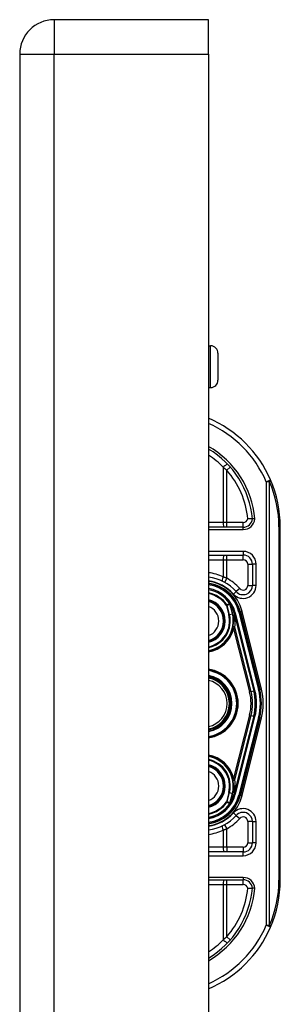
# Model space of a CAD drawing. Header units: inches. Extents: x 4 to 114, y 7 to 59.
# Tile 54 of 55: x 68.26 to 69.37, y 35.4 to 39.57. Entities that reach past the tile are written whole.
import ezdxf

# ---------------------------------------------------------------- set-up
doc = ezdxf.new("R2010")
doc.units = ezdxf.units.IN
doc.header["$MEASUREMENT"] = 0
doc.layers.add('Visible Edges(ANSI)', color=7, linetype='Continuous', lineweight=25)
doc.layers.add('Visible Tangent Edges(ANSI)', color=7, linetype='Continuous', lineweight=25)

msp = doc.modelspace()

# ---------------------------------------------------------------- linework, layer by layer
at = {"layer": 'Visible Edges(ANSI)'}
for p, q in [((69.0648, 39.5734), (68.4108, 39.5734)), ((69.0648, 39.4274), (69.0648, 39.5734)), ((68.2648, 39.4274), (68.2648, 27.9164)), ((69.0648, 39.4274), (69.0648, 27.9164)), ((69.0648, 38.1896), (69.0737, 38.1896)), ((69.1052, 38.1581), (69.1052, 38.044)), ((69.0648, 38.0125), (69.0737, 38.0125)), ((69.212, 37.42), (69.0648, 37.42)), ((69.3693, 35.9219), (69.3693, 37.4219)), ((69.0648, 37.3018), (69.2119, 37.3018)), ((69.2512, 37.2625), (69.2512, 37.1731)), ((69.1565, 37.0953), (69.1561, 37.0959)), ((69.2813, 36.7322), (69.198, 37.0611)), ((69.2001, 37.0609), (69.2821, 36.7313)), ((69.1741, 37.0551), (69.1773, 37.0423)), ((69.1776, 37.0412), (69.1787, 37.0366)), ((69.1787, 37.0366), (69.2574, 36.7262)), ((69.2574, 36.6177), (69.1787, 36.3072)), ((69.198, 36.2827), (69.2813, 36.6116)), ((69.2821, 36.6125), (69.2001, 36.2829)), ((69.1787, 36.3072), (69.1769, 36.2995)), ((69.1763, 36.2971), (69.1742, 36.2888)), ((69.1567, 36.2488), (69.1561, 36.248)), ((69.2512, 36.1708), (69.2512, 36.0814)), ((69.2119, 36.042), (69.0648, 36.042)), ((69.0648, 35.9239), (69.212, 35.9239))]:
    msp.add_line(p, q, dxfattribs=at)
at = {"layer": 'Visible Edges(ANSI)', "flags": 128}
for points in [[(69.2512, 37.4556), (69.2512, 37.4556), (69.2511, 37.4556), (69.2508, 37.4556), (69.2506, 37.4556), (69.2502, 37.4556), (69.2497, 37.4556), (69.2492, 37.4556), (69.2486, 37.4556), (69.2479, 37.4556), (69.2471, 37.4556), (69.2463, 37.4557), (69.2454, 37.4557), (69.2445, 37.4557), (69.2435, 37.4557), (69.2424, 37.4557), (69.2413, 37.4557), (69.2402, 37.4557), (69.239, 37.4558), (69.2378, 37.4558), (69.2365, 37.4558), (69.2353, 37.4558), (69.234, 37.4559), (69.2327, 37.4559), (69.2314, 37.456)], [(69.2611, 37.4556), (69.2605, 37.4556), (69.2598, 37.4556), (69.2592, 37.4556), (69.2586, 37.4556), (69.2579, 37.4556), (69.2573, 37.4556), (69.2567, 37.4556), (69.2562, 37.4556), (69.2556, 37.4556), (69.2551, 37.4556), (69.2546, 37.4556), (69.2541, 37.4556), (69.2537, 37.4556), (69.2533, 37.4556), (69.2529, 37.4556), (69.2526, 37.4556), (69.2523, 37.4556), (69.252, 37.4556), (69.2518, 37.4556), (69.2516, 37.4556), (69.2514, 37.4556), (69.2513, 37.4556), (69.2513, 37.4556), (69.2512, 37.4556)], [(69.1783, 36.3073), (69.1782, 36.3069), (69.1782, 36.3064), (69.1781, 36.306), (69.178, 36.3055), (69.178, 36.3051), (69.1779, 36.3046), (69.1778, 36.3042), (69.1778, 36.3037), (69.1777, 36.3033), (69.1776, 36.3029), (69.1775, 36.3025), (69.1774, 36.3021), (69.1773, 36.3016), (69.1773, 36.3012), (69.1772, 36.3008), (69.1771, 36.3004), (69.177, 36.3), (69.1769, 36.2996), (69.1768, 36.2991), (69.1767, 36.2987), (69.1766, 36.2983), (69.1765, 36.2979), (69.1764, 36.2975), (69.1763, 36.2971)], [(69.1568, 36.2488), (69.1567, 36.2488), (69.1567, 36.2488), (69.1567, 36.2487), (69.1566, 36.2487), (69.1566, 36.2487), (69.1565, 36.2486), (69.1565, 36.2486), (69.1565, 36.2486), (69.1564, 36.2485), (69.1564, 36.2485), (69.1563, 36.2485), (69.1563, 36.2485), (69.1562, 36.2484), (69.1562, 36.2484), (69.1561, 36.2484), (69.1561, 36.2484), (69.156, 36.2484), (69.156, 36.2483), (69.156, 36.2483), (69.1559, 36.2483), (69.1559, 36.2483), (69.1558, 36.2482), (69.1558, 36.2482), (69.1557, 36.2482)], [(69.1569, 36.249), (69.1569, 36.249), (69.1569, 36.249), (69.1569, 36.249), (69.1569, 36.249), (69.1569, 36.249), (69.1569, 36.249), (69.1569, 36.2489), (69.1569, 36.2489), (69.1569, 36.2489), (69.1569, 36.2489), (69.1569, 36.2489), (69.1569, 36.2489), (69.1568, 36.2489), (69.1568, 36.2489), (69.1568, 36.2489), (69.1568, 36.2489), (69.1568, 36.2489), (69.1568, 36.2489), (69.1568, 36.2489), (69.1568, 36.2489), (69.1568, 36.2488), (69.1568, 36.2488), (69.1568, 36.2488), (69.1568, 36.2488)], [(69.2314, 35.8879), (69.2327, 35.8879), (69.234, 35.888), (69.2353, 35.888), (69.2365, 35.888), (69.2378, 35.8881), (69.239, 35.8881), (69.2402, 35.8881), (69.2413, 35.8881), (69.2424, 35.8882), (69.2435, 35.8882), (69.2445, 35.8882), (69.2454, 35.8882), (69.2463, 35.8882), (69.2471, 35.8882), (69.2479, 35.8882), (69.2486, 35.8882), (69.2492, 35.8882), (69.2497, 35.8882), (69.2502, 35.8882), (69.2506, 35.8882), (69.2508, 35.8882), (69.2511, 35.8882), (69.2512, 35.8882), (69.2512, 35.8882)], [(69.2611, 35.8882), (69.2605, 35.8882), (69.2598, 35.8882), (69.2592, 35.8882), (69.2586, 35.8882), (69.2579, 35.8882), (69.2573, 35.8882), (69.2567, 35.8882), (69.2562, 35.8882), (69.2556, 35.8882), (69.2551, 35.8882), (69.2546, 35.8882), (69.2541, 35.8882), (69.2537, 35.8882), (69.2533, 35.8882), (69.2529, 35.8882), (69.2526, 35.8882), (69.2523, 35.8882), (69.252, 35.8882), (69.2518, 35.8882), (69.2516, 35.8882), (69.2514, 35.8882), (69.2513, 35.8882), (69.2513, 35.8882), (69.2512, 35.8882)]]:
    msp.add_lwpolyline(points, dxfattribs=at)
at = {"layer": 'Visible Edges(ANSI)'}
for centre, radius, start, end in [((68.4108, 39.4274), 0.146, 90, 180), ((69.0737, 38.1581), 0.0315, 0, 90), ((69.0737, 38.044), 0.0315, 270, 0), ((68.8693, 37.4219), 0.5, 23.4439, 66.9833), ((68.8693, 37.4219), 0.3834, 5.0431, 59.3398), ((68.8693, 37.4219), 0.5, 0, 23.4439), ((69.212, 37.4593), 0.0394, 270, 354.6062), ((69.2119, 37.2625), 0.0394, 0, 90), ((69.0434, 37.0219), 0.187, 41.8969, 83.4031), ((69.0433, 37.0219), 0.1615, 13.9709, 82.3497), ((69.0433, 37.0219), 0.1595, 14.224, 82.2532), ((69.0433, 37.0219), 0.1348, 33.2602, 80.8227), ((69.2119, 37.1731), 0.0394, 221.8969, 0), ((69.0433, 37.0219), 0.089, 283.9794, 76.0206), ((69.1557, 37.0945), 0.0011, 33.219, 43.4907), ((69.0433, 37.0219), 0.1349, 14.224, 32.8705), ((69.0433, 37.0219), 0.1285, 279.6355, 1.3228), ((69.1275, 37.0297), 0.0514, 12.949, 14.1876), ((69.0433, 36.6719), 0.1437, 278.6043, 81.3957), ((69.0433, 36.6719), 0.1102, 281.2468, 78.7532), ((69.0433, 36.6719), 0.1004, 282.3661, 77.6339), ((69.0433, 36.6719), 0.2208, 345.776, 14.224), ((69.0433, 36.6719), 0.2455, 345.776, 14.224), ((69.0433, 36.6719), 0.246, 346.0291, 13.9709), ((69.0433, 36.3219), 0.1285, 358.9756, 80.3645), ((69.0433, 36.3219), 0.089, 283.9794, 76.0206), ((69.0433, 36.3219), 0.1615, 277.6503, 346.0291), ((69.0433, 36.3219), 0.1595, 277.7468, 345.776), ((69.0433, 36.3219), 0.135, 327.2981, 345.776), ((69.0433, 36.3219), 0.1348, 279.1773, 326.7398), ((69.0434, 36.3219), 0.187, 276.5969, 318.1031), ((69.2119, 36.1708), 0.0394, 0, 138.1031), ((69.2119, 36.0814), 0.0394, 270, 0), ((68.8693, 35.9219), 0.3834, 300.6602, 354.9569), ((69.212, 35.8845), 0.0394, 5.3938, 90), ((68.8693, 35.9219), 0.5, 336.5561, 0), ((68.8693, 35.9219), 0.5, 293.0167, 336.5561)]:
    msp.add_arc(centre, radius, start, end, dxfattribs=at)
at = {"layer": 'Visible Tangent Edges(ANSI)'}
for p, q in [((68.4108, 39.5734), (68.4108, 39.4274)), ((68.2648, 39.4274), (68.4108, 39.4274)), ((68.4108, 27.9164), (68.4108, 39.4274)), ((68.4108, 39.4274), (69.0648, 39.4274)), ((69.0737, 38.0125), (69.0737, 38.1896)), ((69.1276, 37.6742), (69.1276, 37.4396)), ((69.1573, 37.675), (69.1425, 37.662)), ((69.1425, 37.4396), (69.1425, 37.662)), ((69.31, 37.613), (69.3281, 37.6208)), ((69.31, 37.613), (69.31, 35.7308)), ((69.3239, 37.613), (69.31, 37.613)), ((69.3239, 35.7308), (69.3239, 37.613)), ((69.1276, 37.4396), (69.0648, 37.4396)), ((69.1425, 37.4396), (69.1276, 37.4396)), ((69.1425, 37.42), (69.1425, 37.4396)), ((69.212, 37.4396), (69.1425, 37.4396)), ((69.212, 37.42), (69.212, 37.4396)), ((69.0648, 37.4101), (69.212, 37.4101)), ((69.212, 37.4101), (69.212, 37.42)), ((69.3693, 37.4219), (69.3636, 37.4219)), ((69.3636, 37.4219), (69.3636, 35.9219)), ((69.2119, 37.3176), (69.0648, 37.3176)), ((69.2119, 37.3176), (69.2119, 37.3018)), ((69.0648, 37.2822), (69.1276, 37.2822)), ((69.1276, 37.2822), (69.1276, 37.209)), ((69.1276, 37.2822), (69.1425, 37.2822)), ((69.1425, 37.2822), (69.1425, 37.3018)), ((69.1425, 37.2033), (69.1425, 37.2822)), ((69.1425, 37.2822), (69.2119, 37.2822)), ((69.2119, 37.2822), (69.2119, 37.3018)), ((69.2315, 37.2625), (69.2512, 37.2625)), ((69.2315, 37.2625), (69.2315, 37.1731)), ((69.267, 37.2625), (69.2512, 37.2625)), ((69.267, 37.1731), (69.267, 37.2625)), ((69.1425, 37.2033), (69.1331, 37.186)), ((69.1708, 37.1363), (69.1826, 37.1468)), ((69.1972, 37.16), (69.1826, 37.1468)), ((69.2315, 37.1731), (69.2512, 37.1731)), ((69.267, 37.1731), (69.2512, 37.1731)), ((69.1435, 37.0902), (69.141, 37.0885)), ((69.141, 37.0885), (69.144, 37.0892)), ((69.141, 37.0885), (69.1509, 37.0492)), ((69.1539, 37.05), (69.144, 37.0892)), ((69.1557, 37.0956), (69.1555, 37.0955)), ((69.1561, 37.0959), (69.1557, 37.0956)), ((69.1557, 37.0951), (69.1559, 37.0952)), ((69.1559, 37.0946), (69.1561, 37.0946)), ((69.1559, 37.0946), (69.1664, 37.0531)), ((69.1666, 37.0532), (69.1561, 37.0946)), ((69.1566, 37.0951), (69.1565, 37.095)), ((69.198, 37.0611), (69.1941, 37.0601)), ((69.1941, 37.0601), (69.2775, 36.7313)), ((69.1981, 37.0604), (69.2001, 37.0609)), ((69.2077, 37.0628), (69.2001, 37.0609)), ((69.2897, 36.7332), (69.2077, 37.0628)), ((69.1539, 37.05), (69.1509, 37.0492)), ((69.1539, 37.05), (69.1664, 37.0531)), ((69.1664, 37.0531), (69.1666, 37.0532)), ((69.1718, 37.0331), (69.1716, 37.0331)), ((69.1718, 37.0249), (69.1716, 37.0249)), ((69.1741, 37.0551), (69.1739, 37.055)), ((69.1739, 37.055), (69.1772, 37.0422)), ((69.1741, 37.0551), (69.1788, 37.0562)), ((69.1773, 37.0423), (69.1772, 37.0422)), ((69.1775, 37.0386), (69.1776, 37.0386)), ((69.178, 37.0364), (69.1783, 37.0365)), ((69.178, 37.0364), (69.2567, 36.726)), ((69.1783, 37.0365), (69.1787, 37.0366)), ((69.2621, 36.7274), (69.1788, 37.0562)), ((69.1678, 36.99), (69.1716, 36.9891)), ((69.1716, 36.9891), (69.2394, 36.7216)), ((69.2454, 36.7231), (69.1761, 36.9964)), ((69.2454, 36.7231), (69.2394, 36.7216)), ((69.2454, 36.7231), (69.2567, 36.726)), ((69.2574, 36.7262), (69.2567, 36.726)), ((69.2574, 36.7262), (69.2621, 36.7274)), ((69.2813, 36.7322), (69.2775, 36.7313)), ((69.2821, 36.7313), (69.2816, 36.7312)), ((69.2821, 36.7313), (69.2897, 36.7332)), ((69.2394, 36.6222), (69.1716, 36.3548)), ((69.1761, 36.3474), (69.2454, 36.6207)), ((69.2567, 36.6178), (69.178, 36.3074)), ((69.1788, 36.2876), (69.2621, 36.6165)), ((69.2775, 36.6126), (69.1941, 36.2837)), ((69.2077, 36.281), (69.2897, 36.6106)), ((69.2454, 36.6207), (69.2394, 36.6222)), ((69.2454, 36.6207), (69.2567, 36.6178)), ((69.2574, 36.6177), (69.2567, 36.6178)), ((69.2574, 36.6177), (69.2621, 36.6165)), ((69.2813, 36.6116), (69.2775, 36.6126)), ((69.2821, 36.6125), (69.2816, 36.6127)), ((69.2821, 36.6125), (69.2897, 36.6106)), ((69.1678, 36.3538), (69.1716, 36.3548)), ((69.1718, 36.3196), (69.1714, 36.3196)), ((69.1719, 36.3108), (69.1715, 36.3107)), ((69.1783, 36.3073), (69.178, 36.3074)), ((69.1787, 36.3072), (69.1783, 36.3073)), ((69.1509, 36.2947), (69.141, 36.2554)), ((69.144, 36.2546), (69.1539, 36.2939)), ((69.1539, 36.2939), (69.1509, 36.2947)), ((69.1539, 36.2939), (69.1664, 36.2907)), ((69.1664, 36.2907), (69.1559, 36.2493)), ((69.1561, 36.2493), (69.1666, 36.2907)), ((69.1664, 36.2907), (69.1666, 36.2907)), ((69.1788, 36.2876), (69.1742, 36.2888)), ((69.1941, 36.2837), (69.198, 36.2827)), ((69.2001, 36.2829), (69.1981, 36.2834)), ((69.2001, 36.2829), (69.2077, 36.281)), ((69.144, 36.2546), (69.141, 36.2554)), ((69.141, 36.2554), (69.1435, 36.2536)), ((69.1555, 36.2484), (69.1557, 36.2482)), ((69.1557, 36.2487), (69.1559, 36.2487)), ((69.1557, 36.2482), (69.1561, 36.248)), ((69.1559, 36.2493), (69.1561, 36.2493)), ((69.1826, 36.197), (69.1708, 36.2076)), ((69.1826, 36.197), (69.1972, 36.1839)), ((69.1331, 36.1578), (69.1425, 36.1406)), ((69.1425, 36.0617), (69.1425, 36.1406)), ((69.2512, 36.1708), (69.2315, 36.1708)), ((69.2315, 36.1708), (69.2315, 36.0814)), ((69.2512, 36.1708), (69.267, 36.1708)), ((69.267, 36.0814), (69.267, 36.1708)), ((69.1276, 36.1349), (69.1276, 36.0617)), ((69.1276, 36.0617), (69.0648, 36.0617)), ((69.1425, 36.0617), (69.1276, 36.0617)), ((69.1425, 36.0617), (69.1425, 36.042)), ((69.2119, 36.0617), (69.1425, 36.0617)), ((69.2119, 36.0617), (69.2119, 36.042)), ((69.2315, 36.0814), (69.2512, 36.0814)), ((69.267, 36.0814), (69.2512, 36.0814)), ((69.0648, 36.0263), (69.2119, 36.0263)), ((69.2119, 36.0263), (69.2119, 36.042)), ((69.212, 35.9337), (69.0648, 35.9337)), ((69.212, 35.9337), (69.212, 35.9239)), ((69.0648, 35.9042), (69.1276, 35.9042)), ((69.1276, 35.9042), (69.1425, 35.9042)), ((69.1276, 35.9042), (69.1276, 35.6697)), ((69.1425, 35.9042), (69.1425, 35.9239)), ((69.1425, 35.9042), (69.212, 35.9042)), ((69.1425, 35.6818), (69.1425, 35.9042)), ((69.212, 35.9042), (69.212, 35.9239)), ((69.3693, 35.9219), (69.3636, 35.9219)), ((69.31, 35.7308), (69.3239, 35.7308)), ((69.3281, 35.723), (69.31, 35.7308)), ((69.1425, 35.6818), (69.1573, 35.6688))]:
    msp.add_line(p, q, dxfattribs=at)
at = {"layer": 'Visible Tangent Edges(ANSI)', "flags": 128}
for points in [[(69.1276, 37.6742), (69.1282, 37.6737), (69.1288, 37.6732), (69.1295, 37.6727), (69.1301, 37.6722), (69.1307, 37.6717), (69.1314, 37.6712), (69.132, 37.6707), (69.1326, 37.6702), (69.1333, 37.6697), (69.1339, 37.6692), (69.1345, 37.6687), (69.1351, 37.6682), (69.1358, 37.6677), (69.1364, 37.6672), (69.137, 37.6666), (69.1376, 37.6661), (69.1382, 37.6656), (69.1388, 37.6651), (69.1395, 37.6646), (69.1401, 37.6641), (69.1407, 37.6636), (69.1413, 37.663), (69.1419, 37.6625), (69.1425, 37.662)], [(69.1425, 37.2033), (69.1419, 37.2035), (69.1413, 37.2038), (69.1407, 37.204), (69.1401, 37.2043), (69.1394, 37.2045), (69.1388, 37.2048), (69.1382, 37.205), (69.1376, 37.2053), (69.137, 37.2055), (69.1363, 37.2057), (69.1357, 37.206), (69.1351, 37.2062), (69.1345, 37.2065), (69.1338, 37.2067), (69.1332, 37.2069), (69.1326, 37.2072), (69.132, 37.2074), (69.1313, 37.2076), (69.1307, 37.2078), (69.1301, 37.2081), (69.1295, 37.2083), (69.1288, 37.2085), (69.1282, 37.2087), (69.1276, 37.209)], [(69.1555, 37.0955), (69.155, 37.0953), (69.1545, 37.095), (69.154, 37.0948), (69.1535, 37.0946), (69.153, 37.0944), (69.1525, 37.0942), (69.152, 37.0939), (69.1515, 37.0937), (69.151, 37.0935), (69.1505, 37.0933), (69.15, 37.0931), (69.1495, 37.0929), (69.149, 37.0926), (69.1485, 37.0924), (69.148, 37.0922), (69.1475, 37.092), (69.147, 37.0918), (69.1465, 37.0915), (69.146, 37.0913), (69.1455, 37.0911), (69.145, 37.0909), (69.1445, 37.0907), (69.144, 37.0904), (69.1435, 37.0902)], [(69.144, 37.0892), (69.1445, 37.0895), (69.145, 37.0897), (69.1455, 37.0899), (69.146, 37.0901), (69.1465, 37.0903), (69.1469, 37.0906), (69.1474, 37.0908), (69.1479, 37.091), (69.1484, 37.0912), (69.1489, 37.0915), (69.1494, 37.0917), (69.1499, 37.0919), (69.1504, 37.0921), (69.1509, 37.0924), (69.1514, 37.0926), (69.1519, 37.0928), (69.1524, 37.093), (69.1529, 37.0932), (69.1534, 37.0935), (69.1539, 37.0937), (69.1544, 37.0939), (69.1549, 37.0941), (69.1554, 37.0943), (69.1559, 37.0946)], [(69.1555, 37.0955), (69.1555, 37.0955), (69.1555, 37.0954), (69.1555, 37.0954), (69.1555, 37.0954), (69.1555, 37.0954), (69.1555, 37.0954), (69.1555, 37.0954), (69.1556, 37.0954), (69.1556, 37.0953), (69.1556, 37.0953), (69.1556, 37.0953), (69.1556, 37.0953), (69.1556, 37.0953), (69.1556, 37.0953), (69.1556, 37.0952), (69.1556, 37.0952), (69.1557, 37.0952), (69.1557, 37.0952), (69.1557, 37.0952), (69.1557, 37.0952), (69.1557, 37.0952), (69.1557, 37.0952), (69.1557, 37.0951), (69.1557, 37.0951)], [(69.1559, 37.0952), (69.1559, 37.0952), (69.1559, 37.0952), (69.1559, 37.0952), (69.1558, 37.0953), (69.1558, 37.0953), (69.1558, 37.0953), (69.1558, 37.0953), (69.1558, 37.0953), (69.1558, 37.0954), (69.1558, 37.0954), (69.1558, 37.0954), (69.1558, 37.0954), (69.1558, 37.0954), (69.1558, 37.0954), (69.1558, 37.0955), (69.1558, 37.0955), (69.1558, 37.0955), (69.1558, 37.0955), (69.1558, 37.0955), (69.1558, 37.0956), (69.1557, 37.0956), (69.1557, 37.0956), (69.1557, 37.0956), (69.1557, 37.0956)], [(69.1557, 37.0956), (69.1557, 37.0956), (69.1557, 37.0956), (69.1557, 37.0956), (69.1557, 37.0956), (69.1557, 37.0955), (69.1557, 37.0955), (69.1557, 37.0955), (69.1557, 37.0955), (69.1557, 37.0954), (69.1557, 37.0954), (69.1557, 37.0954), (69.1557, 37.0954), (69.1557, 37.0954), (69.1557, 37.0953), (69.1557, 37.0953), (69.1557, 37.0953), (69.1557, 37.0953), (69.1557, 37.0953), (69.1557, 37.0952), (69.1557, 37.0952), (69.1557, 37.0952), (69.1557, 37.0952), (69.1557, 37.0951), (69.1557, 37.0951)], [(69.1565, 37.0953), (69.1565, 37.0953), (69.1565, 37.0953), (69.1564, 37.0954), (69.1564, 37.0954), (69.1564, 37.0954), (69.1563, 37.0954), (69.1563, 37.0954), (69.1563, 37.0955), (69.1562, 37.0955), (69.1562, 37.0955), (69.1562, 37.0955), (69.1561, 37.0955), (69.1561, 37.0955), (69.1561, 37.0955), (69.156, 37.0956), (69.156, 37.0956), (69.156, 37.0956), (69.1559, 37.0956), (69.1559, 37.0956), (69.1559, 37.0956), (69.1558, 37.0956), (69.1558, 37.0956), (69.1558, 37.0956), (69.1557, 37.0956)], [(69.1557, 37.0956), (69.1558, 37.0956), (69.1558, 37.0956), (69.1558, 37.0956), (69.1559, 37.0955), (69.1559, 37.0955), (69.1559, 37.0955), (69.156, 37.0955), (69.156, 37.0955), (69.156, 37.0954), (69.1561, 37.0954), (69.1561, 37.0954), (69.1561, 37.0954), (69.1562, 37.0953), (69.1562, 37.0953), (69.1562, 37.0953), (69.1563, 37.0953), (69.1563, 37.0952), (69.1563, 37.0952), (69.1563, 37.0952), (69.1564, 37.0952), (69.1564, 37.0951), (69.1564, 37.0951), (69.1564, 37.0951), (69.1565, 37.095)], [(69.1557, 37.0951), (69.1558, 37.0951), (69.1558, 37.0951), (69.1558, 37.0951), (69.1558, 37.095), (69.1558, 37.095), (69.1558, 37.095), (69.1558, 37.095), (69.1558, 37.0949), (69.1558, 37.0949), (69.1558, 37.0949), (69.1558, 37.0949), (69.1559, 37.0948), (69.1559, 37.0948), (69.1559, 37.0948), (69.1559, 37.0948), (69.1559, 37.0948), (69.1559, 37.0947), (69.1559, 37.0947), (69.1559, 37.0947), (69.1559, 37.0947), (69.1559, 37.0946), (69.1559, 37.0946), (69.1559, 37.0946), (69.1559, 37.0946)], [(69.1561, 37.0946), (69.1561, 37.0946), (69.1561, 37.0946), (69.1561, 37.0947), (69.1561, 37.0947), (69.1561, 37.0947), (69.1561, 37.0948), (69.156, 37.0948), (69.156, 37.0948), (69.156, 37.0948), (69.156, 37.0949), (69.156, 37.0949), (69.156, 37.0949), (69.156, 37.0949), (69.156, 37.0949), (69.156, 37.095), (69.156, 37.095), (69.156, 37.095), (69.1559, 37.095), (69.1559, 37.0951), (69.1559, 37.0951), (69.1559, 37.0951), (69.1559, 37.0951), (69.1559, 37.0952), (69.1559, 37.0952)], [(69.1716, 37.0331), (69.1716, 37.0327), (69.1716, 37.0324), (69.1716, 37.0321), (69.1716, 37.0317), (69.1716, 37.0314), (69.1716, 37.031), (69.1716, 37.0307), (69.1716, 37.0303), (69.1716, 37.03), (69.1716, 37.0297), (69.1715, 37.0293), (69.1715, 37.029), (69.1715, 37.0286), (69.1715, 37.0283), (69.1715, 37.028), (69.1715, 37.0276), (69.1715, 37.0273), (69.1715, 37.0269), (69.1715, 37.0266), (69.1715, 37.0263), (69.1715, 37.0259), (69.1715, 37.0256), (69.1716, 37.0252), (69.1716, 37.0249)], [(69.1776, 37.0386), (69.1773, 37.0398), (69.1769, 37.041), (69.1765, 37.0422), (69.1761, 37.0434), (69.1757, 37.0446), (69.1752, 37.0457), (69.1747, 37.0469), (69.1742, 37.0481), (69.1736, 37.0492), (69.1729, 37.0502), (69.1723, 37.0494), (69.1722, 37.0481), (69.1721, 37.0469), (69.172, 37.0456), (69.172, 37.0444), (69.172, 37.0431), (69.1719, 37.0418), (69.1719, 37.0406), (69.1718, 37.0393), (69.1718, 37.0381), (69.1718, 37.0368), (69.1717, 37.0356), (69.1717, 37.0343), (69.1716, 37.0331)], [(69.1718, 37.0249), (69.1718, 37.0252), (69.1717, 37.0256), (69.1717, 37.0259), (69.1717, 37.0263), (69.1717, 37.0266), (69.1717, 37.0269), (69.1717, 37.0273), (69.1717, 37.0276), (69.1717, 37.028), (69.1717, 37.0283), (69.1717, 37.0286), (69.1717, 37.029), (69.1717, 37.0293), (69.1717, 37.0297), (69.1717, 37.03), (69.1718, 37.0303), (69.1718, 37.0307), (69.1718, 37.031), (69.1718, 37.0314), (69.1718, 37.0317), (69.1718, 37.032), (69.1718, 37.0324), (69.1718, 37.0327), (69.1718, 37.0331)], [(69.1718, 37.0331), (69.1718, 37.0343), (69.1719, 37.0356), (69.1719, 37.0368), (69.1719, 37.0381), (69.172, 37.0393), (69.172, 37.0406), (69.172, 37.0418), (69.1721, 37.0431), (69.1721, 37.0444), (69.1721, 37.0456), (69.1722, 37.0469), (69.1722, 37.0481), (69.1723, 37.0494), (69.1729, 37.0502), (69.1736, 37.0492), (69.1741, 37.048), (69.1747, 37.0469), (69.1751, 37.0457), (69.1756, 37.0446), (69.176, 37.0434), (69.1764, 37.0422), (69.1768, 37.041), (69.1772, 37.0398), (69.1775, 37.0386)], [(69.1772, 37.0422), (69.1772, 37.042), (69.1773, 37.0417), (69.1773, 37.0415), (69.1774, 37.0413), (69.1774, 37.041), (69.1775, 37.0408), (69.1775, 37.0406), (69.1776, 37.0403), (69.1776, 37.0401), (69.1777, 37.0399), (69.1777, 37.0396), (69.1778, 37.0394), (69.1778, 37.0391), (69.1779, 37.0389), (69.1779, 37.0387), (69.178, 37.0384), (69.178, 37.0382), (69.1781, 37.0379), (69.1781, 37.0377), (69.1781, 37.0375), (69.1782, 37.0372), (69.1782, 37.037), (69.1783, 37.0368), (69.1783, 37.0365)], [(69.1775, 37.0386), (69.1775, 37.0385), (69.1776, 37.0384), (69.1776, 37.0383), (69.1776, 37.0382), (69.1777, 37.0382), (69.1777, 37.0381), (69.1777, 37.038), (69.1778, 37.0379), (69.1778, 37.0378), (69.1778, 37.0377), (69.1778, 37.0376), (69.1779, 37.0375), (69.1779, 37.0375), (69.1779, 37.0374), (69.178, 37.0373), (69.178, 37.0372), (69.1781, 37.0371), (69.1781, 37.037), (69.1781, 37.0369), (69.1782, 37.0369), (69.1782, 37.0368), (69.1782, 37.0367), (69.1783, 37.0366), (69.1783, 37.0365)], [(69.1775, 37.0386), (69.1775, 37.0385), (69.1775, 37.0384), (69.1776, 37.0383), (69.1776, 37.0382), (69.1776, 37.0381), (69.1776, 37.0381), (69.1776, 37.038), (69.1777, 37.0379), (69.1777, 37.0378), (69.1777, 37.0377), (69.1777, 37.0376), (69.1778, 37.0375), (69.1778, 37.0374), (69.1778, 37.0373), (69.1778, 37.0372), (69.1778, 37.0372), (69.1779, 37.0371), (69.1779, 37.037), (69.1779, 37.0369), (69.1779, 37.0368), (69.1779, 37.0367), (69.178, 37.0366), (69.178, 37.0365), (69.178, 37.0364)], [(69.1783, 37.0365), (69.1783, 37.0367), (69.1783, 37.0369), (69.1783, 37.0371), (69.1782, 37.0373), (69.1782, 37.0375), (69.1782, 37.0377), (69.1782, 37.0379), (69.1781, 37.0381), (69.1781, 37.0383), (69.1781, 37.0385), (69.1781, 37.0387), (69.178, 37.0389), (69.178, 37.0391), (69.178, 37.0392), (69.1779, 37.0394), (69.1779, 37.0396), (69.1779, 37.0398), (69.1778, 37.04), (69.1778, 37.0402), (69.1778, 37.0404), (69.1777, 37.0406), (69.1777, 37.0408), (69.1776, 37.041), (69.1776, 37.0412)], [(69.1783, 37.0365), (69.1783, 37.0366), (69.1782, 37.0367), (69.1782, 37.0368), (69.1782, 37.0369), (69.1782, 37.037), (69.1781, 37.037), (69.1781, 37.0371), (69.1781, 37.0372), (69.178, 37.0373), (69.178, 37.0374), (69.178, 37.0375), (69.178, 37.0376), (69.1779, 37.0377), (69.1779, 37.0377), (69.1779, 37.0378), (69.1779, 37.0379), (69.1778, 37.038), (69.1778, 37.0381), (69.1778, 37.0382), (69.1777, 37.0383), (69.1777, 37.0384), (69.1777, 37.0385), (69.1777, 37.0385), (69.1776, 37.0386)], [(69.1716, 36.9891), (69.1718, 36.9894), (69.172, 36.9897), (69.1722, 36.99), (69.1724, 36.9903), (69.1726, 36.9906), (69.1728, 36.991), (69.173, 36.9913), (69.1732, 36.9916), (69.1734, 36.9919), (69.1736, 36.9922), (69.1738, 36.9925), (69.174, 36.9928), (69.1742, 36.9931), (69.1744, 36.9935), (69.1745, 36.9938), (69.1747, 36.9941), (69.1749, 36.9944), (69.1751, 36.9947), (69.1753, 36.995), (69.1754, 36.9953), (69.1756, 36.9956), (69.1758, 36.9959), (69.1759, 36.9961), (69.1761, 36.9964)], [(69.1761, 36.3474), (69.1759, 36.3477), (69.1758, 36.348), (69.1756, 36.3483), (69.1754, 36.3486), (69.1753, 36.3489), (69.1751, 36.3492), (69.1749, 36.3495), (69.1747, 36.3498), (69.1745, 36.3501), (69.1744, 36.3504), (69.1742, 36.3507), (69.174, 36.351), (69.1738, 36.3513), (69.1736, 36.3516), (69.1734, 36.3519), (69.1732, 36.3523), (69.173, 36.3526), (69.1728, 36.3529), (69.1726, 36.3532), (69.1724, 36.3535), (69.1722, 36.3538), (69.172, 36.3542), (69.1718, 36.3545), (69.1716, 36.3548)], [(69.1714, 36.3196), (69.1714, 36.3193), (69.1714, 36.3189), (69.1714, 36.3185), (69.1714, 36.3182), (69.1714, 36.3178), (69.1714, 36.3174), (69.1714, 36.317), (69.1714, 36.3167), (69.1714, 36.3163), (69.1714, 36.3159), (69.1714, 36.3156), (69.1714, 36.3152), (69.1714, 36.3148), (69.1714, 36.3144), (69.1714, 36.3141), (69.1714, 36.3137), (69.1714, 36.3133), (69.1714, 36.313), (69.1715, 36.3126), (69.1715, 36.3122), (69.1715, 36.3119), (69.1715, 36.3115), (69.1715, 36.3111), (69.1715, 36.3107)], [(69.1715, 36.3107), (69.1716, 36.3094), (69.1716, 36.308), (69.1717, 36.3067), (69.1717, 36.3053), (69.1718, 36.304), (69.1718, 36.3027), (69.1719, 36.3015), (69.1719, 36.3002), (69.172, 36.2988), (69.1721, 36.2973), (69.1721, 36.296), (69.1722, 36.2947), (69.1727, 36.2936), (69.1737, 36.2947), (69.1742, 36.2957), (69.1746, 36.2967), (69.1752, 36.2979), (69.1758, 36.2994), (69.1763, 36.3008), (69.1768, 36.3022), (69.1772, 36.3035), (69.1776, 36.3049), (69.178, 36.3062), (69.1783, 36.3073)], [(69.1719, 36.3108), (69.1718, 36.3111), (69.1718, 36.3115), (69.1718, 36.3119), (69.1718, 36.3122), (69.1718, 36.3126), (69.1718, 36.313), (69.1718, 36.3133), (69.1718, 36.3137), (69.1718, 36.3141), (69.1718, 36.3145), (69.1718, 36.3148), (69.1718, 36.3152), (69.1718, 36.3156), (69.1718, 36.3159), (69.1718, 36.3163), (69.1718, 36.3167), (69.1718, 36.317), (69.1718, 36.3174), (69.1718, 36.3178), (69.1718, 36.3182), (69.1718, 36.3185), (69.1718, 36.3189), (69.1718, 36.3193), (69.1718, 36.3196)], [(69.178, 36.3074), (69.1777, 36.3063), (69.1774, 36.305), (69.177, 36.3036), (69.1766, 36.3022), (69.1761, 36.3009), (69.1756, 36.2994), (69.175, 36.298), (69.1745, 36.2967), (69.1741, 36.2958), (69.1736, 36.2947), (69.1727, 36.2936), (69.1723, 36.2947), (69.1722, 36.296), (69.1722, 36.2973), (69.1721, 36.2988), (69.1721, 36.3002), (69.1721, 36.3015), (69.1721, 36.3027), (69.172, 36.304), (69.172, 36.3054), (69.172, 36.3067), (69.1719, 36.308), (69.1719, 36.3094), (69.1719, 36.3108)], [(69.1435, 36.2536), (69.144, 36.2534), (69.1445, 36.2532), (69.145, 36.253), (69.1455, 36.2528), (69.146, 36.2525), (69.1465, 36.2523), (69.147, 36.2521), (69.1475, 36.2519), (69.148, 36.2517), (69.1485, 36.2514), (69.149, 36.2512), (69.1495, 36.251), (69.15, 36.2508), (69.1505, 36.2506), (69.151, 36.2503), (69.1515, 36.2501), (69.152, 36.2499), (69.1525, 36.2497), (69.153, 36.2495), (69.1535, 36.2492), (69.154, 36.249), (69.1545, 36.2488), (69.155, 36.2486), (69.1555, 36.2484)], [(69.1559, 36.2493), (69.1554, 36.2495), (69.1549, 36.2497), (69.1544, 36.2499), (69.1539, 36.2502), (69.1534, 36.2504), (69.1529, 36.2506), (69.1524, 36.2508), (69.1519, 36.2511), (69.1514, 36.2513), (69.1509, 36.2515), (69.1504, 36.2517), (69.1499, 36.2519), (69.1494, 36.2522), (69.1489, 36.2524), (69.1484, 36.2526), (69.1479, 36.2528), (69.1474, 36.2531), (69.1469, 36.2533), (69.1465, 36.2535), (69.146, 36.2537), (69.1455, 36.2539), (69.145, 36.2542), (69.1445, 36.2544), (69.144, 36.2546)], [(69.1557, 36.2487), (69.1557, 36.2487), (69.1557, 36.2487), (69.1557, 36.2487), (69.1557, 36.2487), (69.1557, 36.2487), (69.1557, 36.2486), (69.1557, 36.2486), (69.1556, 36.2486), (69.1556, 36.2486), (69.1556, 36.2486), (69.1556, 36.2486), (69.1556, 36.2486), (69.1556, 36.2485), (69.1556, 36.2485), (69.1556, 36.2485), (69.1556, 36.2485), (69.1555, 36.2485), (69.1555, 36.2485), (69.1555, 36.2485), (69.1555, 36.2484), (69.1555, 36.2484), (69.1555, 36.2484), (69.1555, 36.2484), (69.1555, 36.2484)], [(69.1559, 36.2493), (69.1559, 36.2493), (69.1559, 36.2492), (69.1559, 36.2492), (69.1559, 36.2492), (69.1559, 36.2492), (69.1559, 36.2491), (69.1559, 36.2491), (69.1559, 36.2491), (69.1559, 36.2491), (69.1559, 36.249), (69.1559, 36.249), (69.1559, 36.249), (69.1558, 36.249), (69.1558, 36.249), (69.1558, 36.2489), (69.1558, 36.2489), (69.1558, 36.2489), (69.1558, 36.2489), (69.1558, 36.2488), (69.1558, 36.2488), (69.1558, 36.2488), (69.1558, 36.2488), (69.1558, 36.2487), (69.1557, 36.2487)], [(69.1557, 36.2482), (69.1557, 36.2482), (69.1557, 36.2482), (69.1557, 36.2483), (69.1558, 36.2483), (69.1558, 36.2483), (69.1558, 36.2483), (69.1558, 36.2483), (69.1558, 36.2484), (69.1558, 36.2484), (69.1558, 36.2484), (69.1558, 36.2484), (69.1558, 36.2484), (69.1558, 36.2485), (69.1558, 36.2485), (69.1558, 36.2485), (69.1558, 36.2485), (69.1558, 36.2485), (69.1558, 36.2486), (69.1558, 36.2486), (69.1558, 36.2486), (69.1559, 36.2486), (69.1559, 36.2486), (69.1559, 36.2486), (69.1559, 36.2487)], [(69.1557, 36.2487), (69.1557, 36.2487), (69.1557, 36.2487), (69.1557, 36.2487), (69.1557, 36.2486), (69.1557, 36.2486), (69.1557, 36.2486), (69.1557, 36.2486), (69.1557, 36.2486), (69.1557, 36.2485), (69.1557, 36.2485), (69.1557, 36.2485), (69.1557, 36.2485), (69.1557, 36.2484), (69.1557, 36.2484), (69.1557, 36.2484), (69.1557, 36.2484), (69.1557, 36.2484), (69.1557, 36.2483), (69.1557, 36.2483), (69.1557, 36.2483), (69.1557, 36.2483), (69.1557, 36.2482), (69.1557, 36.2482), (69.1557, 36.2482)], [(69.1559, 36.2487), (69.1559, 36.2487), (69.1559, 36.2487), (69.1559, 36.2487), (69.1559, 36.2488), (69.1559, 36.2488), (69.1559, 36.2488), (69.156, 36.2488), (69.156, 36.2489), (69.156, 36.2489), (69.156, 36.2489), (69.156, 36.2489), (69.156, 36.2489), (69.156, 36.249), (69.156, 36.249), (69.156, 36.249), (69.156, 36.249), (69.156, 36.2491), (69.1561, 36.2491), (69.1561, 36.2491), (69.1561, 36.2491), (69.1561, 36.2492), (69.1561, 36.2492), (69.1561, 36.2492), (69.1561, 36.2493)], [(69.1276, 36.1349), (69.1282, 36.1351), (69.1288, 36.1353), (69.1295, 36.1355), (69.1301, 36.1358), (69.1307, 36.136), (69.1313, 36.1362), (69.132, 36.1365), (69.1326, 36.1367), (69.1332, 36.1369), (69.1338, 36.1372), (69.1345, 36.1374), (69.1351, 36.1376), (69.1357, 36.1379), (69.1363, 36.1381), (69.137, 36.1384), (69.1376, 36.1386), (69.1382, 36.1388), (69.1388, 36.1391), (69.1394, 36.1393), (69.1401, 36.1396), (69.1407, 36.1398), (69.1413, 36.1401), (69.1419, 36.1403), (69.1425, 36.1406)], [(69.1425, 35.6818), (69.1419, 35.6813), (69.1413, 35.6808), (69.1407, 35.6803), (69.1401, 35.6798), (69.1395, 35.6793), (69.1388, 35.6787), (69.1382, 35.6782), (69.1376, 35.6777), (69.137, 35.6772), (69.1364, 35.6767), (69.1358, 35.6762), (69.1351, 35.6757), (69.1345, 35.6752), (69.1339, 35.6747), (69.1333, 35.6742), (69.1326, 35.6736), (69.132, 35.6731), (69.1314, 35.6726), (69.1307, 35.6721), (69.1301, 35.6716), (69.1295, 35.6711), (69.1288, 35.6706), (69.1282, 35.6702), (69.1276, 35.6697)]]:
    msp.add_lwpolyline(points, dxfattribs=at)
at = {"layer": 'Visible Tangent Edges(ANSI)'}
for centre, radius, start, end in [((68.8693, 37.4219), 0.4803, 23.4439, 65.9819), ((68.8693, 37.4219), 0.3932, 4.9187, 60.1863), ((68.8656, 37.4219), 0.3637, 43.9186, 56.7824), ((68.8693, 37.4219), 0.3637, 5.372, 41.3104), ((68.8833, 37.4219), 0.4803, 0, 23.4439), ((69.212, 37.4593), 0.0197, 270, 350.1944), ((69.212, 37.4593), 0.0492, 270, 355.704), ((69.2119, 37.2625), 0.0551, 0, 90), ((69.2119, 37.2625), 0.0197, 0, 90), ((69.0396, 37.0219), 0.2067, 64.8144, 82.9914), ((69.0434, 37.0219), 0.1713, 41.8969, 82.7934), ((69.0433, 37.0219), 0.1694, 13.9709, 82.7073), ((69.0434, 37.0219), 0.2067, 41.8969, 61.329), ((69.0433, 37.0219), 0.1556, 14.224, 82.0559), ((69.0433, 37.0219), 0.1397, 14.224, 81.1466), ((69.0433, 37.0219), 0.1341, 33.2602, 80.7742), ((69.0433, 37.0219), 0.1212, 34.2805, 79.7848), ((69.2119, 37.1731), 0.0551, 221.8969, 0), ((69.2119, 37.1731), 0.0197, 221.8969, 0), ((69.0433, 37.0219), 0.1181, 34.2805, 79.5148), ((69.0433, 37.0219), 0.0929, 283.3759, 76.6241), ((69.0433, 37.0219), 0.0855, 284.5694, 75.4306), ((69.0433, 37.0219), 0.0655, 289.1659, 70.8341), ((69.0433, 37.0219), 0.1347, 14.224, 32.8705), ((69.0433, 37.0219), 0.1272, 279.735, 14.224), ((69.0433, 37.0219), 0.127, 279.7469, 14.224), ((69.0433, 37.0219), 0.1141, 280.8644, 14.224), ((69.0433, 37.0219), 0.111, 281.1706, 14.224), ((69.0433, 37.0219), 0.1283, 279.6504, 1.3228), ((69.0463, 37.0227), 0.1324, 348.5586, 4.7879), ((69.0463, 37.0227), 0.1324, 4.7879, 5.9632), ((69.0433, 37.0219), 0.1324, 279.3464, 345.6274), ((69.0433, 36.6719), 0.1476, 278.3732, 81.6268), ((69.0433, 36.6719), 0.1433, 278.6281, 81.3719), ((69.0433, 36.6719), 0.1417, 278.7251, 81.2749), ((69.0433, 36.6719), 0.1415, 278.7408, 81.2592), ((69.0433, 36.6719), 0.1212, 280.2196, 79.7804), ((69.0433, 36.6719), 0.1187, 280.4391, 79.5609), ((69.0433, 36.6719), 0.1142, 280.8542, 79.1458), ((69.0433, 36.6719), 0.2084, 345.776, 14.224), ((69.0433, 36.6719), 0.2201, 345.776, 14.224), ((69.0433, 36.6719), 0.2257, 345.776, 14.224), ((69.0433, 36.6719), 0.2416, 345.776, 14.224), ((69.0433, 36.6719), 0.2539, 346.0291, 13.9709), ((69.0433, 36.6719), 0.2022, 345.776, 14.224), ((69.0433, 36.3219), 0.1324, 14.3726, 80.6536), ((69.0433, 36.3219), 0.1281, 358.9756, 80.3346), ((69.0433, 36.3219), 0.1272, 345.776, 80.265), ((69.0433, 36.3219), 0.127, 345.776, 80.2531), ((69.0433, 36.3219), 0.1141, 345.776, 79.1356), ((69.0433, 36.3219), 0.111, 345.776, 78.8294), ((69.0433, 36.3219), 0.0929, 283.3759, 76.6241), ((69.0433, 36.3219), 0.0855, 284.5694, 75.4306), ((69.0433, 36.3219), 0.0655, 289.1659, 70.8341), ((69.0463, 36.3212), 0.1324, 355.2121, 11.4414), ((69.0463, 36.3212), 0.1324, 354.0368, 355.2121), ((69.0433, 36.3219), 0.1397, 278.8534, 345.776), ((69.0433, 36.3219), 0.1556, 277.9441, 345.776), ((69.0433, 36.3219), 0.1694, 277.2927, 346.0291), ((69.0433, 36.3219), 0.1181, 280.4852, 325.7195), ((69.0433, 36.3219), 0.1212, 280.2152, 325.7195), ((69.0433, 36.3219), 0.1341, 279.2258, 326.7398), ((69.2119, 36.1708), 0.0551, 0, 138.1031), ((69.0434, 36.3219), 0.1713, 277.2066, 318.1031), ((69.0434, 36.3219), 0.2067, 298.671, 318.1031), ((69.2119, 36.1708), 0.0197, 0, 138.1031), ((69.0396, 36.3219), 0.2067, 277.0086, 295.1856), ((69.2119, 36.0814), 0.0551, 270, 0), ((69.2119, 36.0814), 0.0197, 270, 0), ((69.212, 35.8845), 0.0492, 4.296, 90), ((68.8693, 35.9219), 0.3932, 299.8137, 355.0813), ((68.8693, 35.9219), 0.3637, 318.6896, 354.628), ((69.212, 35.8845), 0.0197, 9.8056, 90), ((68.8833, 35.9219), 0.4803, 336.5561, 0), ((68.8693, 35.9219), 0.4803, 294.0181, 336.5561), ((68.8656, 35.9219), 0.3637, 303.2176, 316.0814)]:
    msp.add_arc(centre, radius, start, end, dxfattribs=at)
for centre, major_axis, ratio, start_param, end_param in [((69.1313, 37.6742), (0.0142, 0.0137), 0.132897, 0, 1.707941), ((69.31, 37.613), (0.0181, 0.0078), 0.369668, 5.41831, 6.283185), ((69.1313, 37.4396), (0, -0.0197), 0.189796, 4.712389, 6.283185), ((69.1313, 37.2822), (0, 0.0197), 0.189796, 0, 1.570796), ((69.1313, 37.209), (-0.0084, -0.0178), 0.172316, 4.793245, 6.283185), ((69.141, 37.0885), (-0.00162, 0.00359), 0.779727, 4.57537, 4.849408), ((69.1753, 37.033), (-0.00392, -0.00033), 0.20302, 3.827587, 5.777438), ((69.1731, 36.9957), (-0.00386, 0.00078), 0.480398, 3.927124, 6.283185), ((69.1731, 36.3482), (-0.00386, -0.00078), 0.480398, 0, 2.356061), ((69.1753, 36.3109), (0.00392, -0.00033), 0.20302, 3.675455, 5.59719), ((69.141, 36.2554), (0.00162, 0.00359), 0.779727, 4.57537, 4.849408), ((69.1313, 36.1349), (-0.0084, 0.0178), 0.172316, 0, 1.48994), ((69.1313, 36.0617), (0, -0.0197), 0.189796, 4.712389, 6.283185), ((69.1313, 35.9042), (0, 0.0197), 0.189796, 0, 1.570796), ((69.31, 35.7308), (0.0181, -0.0078), 0.369668, 0, 0.864875), ((69.1313, 35.6697), (0.0142, -0.0137), 0.132897, 4.575244, 6.283185)]:
    msp.add_ellipse(centre, major_axis=major_axis, ratio=ratio, start_param=start_param, end_param=end_param, dxfattribs=at)

doc.saveas('drawing.dxf')
